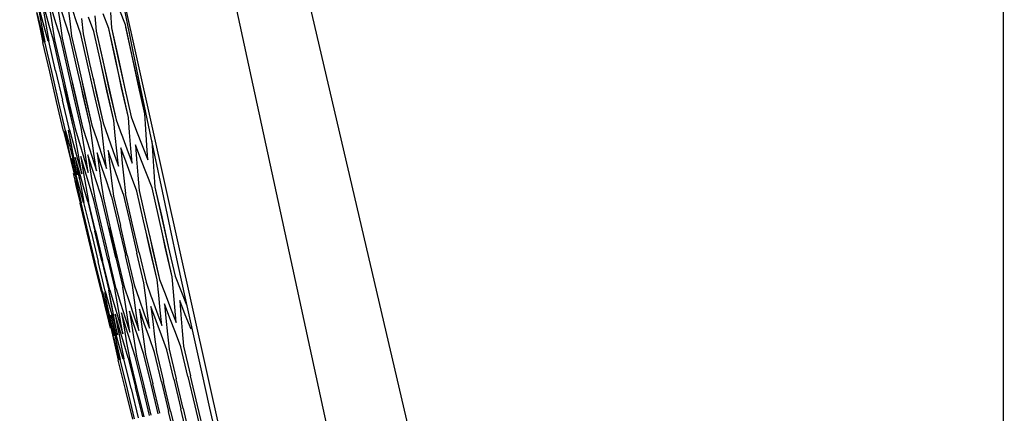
# Model space of a CAD drawing. Header units: inches. Extents: x 0 to 420, y 0 to 297.
# Tile 63 of 90: x 202.06 to 207.25, y 147.66 to 149.74. Entities that reach past the tile are written whole.
import ezdxf

# ---------------------------------------------------------------- set-up
doc = ezdxf.new("R2010")
doc.units = ezdxf.units.IN
doc.header["$LTSCALE"] = 23.1
doc.header["$MEASUREMENT"] = 0
doc.layers.get('0').update_dxf_attribs({"linetype": 'CONTINUOUS'})
doc.layers.add('AXES', color=7, linetype='CONTINUOUS')
doc.layers.add('DIM_PILOTEES', color=7, linetype='CONTINUOUS')
doc.styles.add('TEXTSTYLE_2', font='txt', dxfattribs={"width": 0.7})
doc.dimstyles.new('DIMSTYLE_2', dxfattribs={"dimtxt": 0.18, "dimasz": 3.5, "dimexe": 2, "dimexo": 0, "dimgap": 0.18, "dimtad": 1, "dimzin": 4, "dimdsep": 46, "dimtxsty": 'TEXTSTYLE_2', "dimblk": '_FILLED', "dimblk1": '_FILLED', "dimblk2": '_FILLED', "dimcen": 0.09, "dimazin": 1, "dimtp": 0.5, "dimtm": 0.5, "dimtfac": 1, "dimtdec": -1, "dimtofl": 0, "dimtmove": 0, "dimatfit": 3, "dimldrblk": '_FILLED', "dimfxl": 1, "dimtolj": 1, "dimtzin": 4, "dimarcsym": 0})

# ---------------------------------------------------------------- blocks, each defined once
blk = doc.blocks.new('*D9')
at = {"layer": 'DIM_PILOTEES', "color": 2, "linetype": 'Continuous'}
for p, q in [((186.323086, 149.4649), (168.332352, 133.825796)), ((250.946786, 149.464898), (268.937519, 133.825795))]:
    blk.add_line(p, q, dxfattribs=at)
for start, end in [(89.999999, 220.999994), (319.000004, 89.999999)]:
    blk.add_arc((218.634936, 177.553157), 64.651572, start, end, dxfattribs=at)
for points in [[(167.231803, 137.522881), (169.841771, 135.137914), (168.003992, 138.158273)], [(269.265879, 138.158272), (267.4281, 135.137913), (270.038068, 137.522879)]]:
    blk.add_solid(points, dxfattribs=at)
blk = doc.blocks.new('_FILLED')
at = {"color": 0, "linetype": 'ByBlock'}
blk.add_solid([(0, 0), (-1, 0.142857), (-1, -0.142857)], dxfattribs=at)

msp = doc.modelspace()

# ---------------------------------------------------------------- linework, layer by layer
at = {"color": 3, "linetype": 'Continuous'}
for p, q in [((204.414191, 146.276937), (203.087826, 151.96941)), ((204.020847, 146.026697), (202.791316, 151.695882)), ((203.470811, 145.975936), (202.569776, 150.028319))]:
    msp.add_line(p, q, dxfattribs=at)
at = {"color": 7, "linetype": 'Continuous'}
for p, q in [((202.185975, 149.781234), (202.199956, 149.70226)), ((202.216269, 149.705751), (202.194136, 149.782991)), ((202.219125, 149.788279), (202.23167, 149.708999)), ((202.253431, 149.713653), (202.230013, 149.790617)), ((202.262157, 149.797423), (202.273241, 149.717833)), ((202.300459, 149.723653), (202.275777, 149.800344)), ((202.315092, 149.808674), (202.32469, 149.728768)), ((202.357381, 149.735756), (202.331451, 149.812178)), ((202.617737, 149.708912), (202.587877, 149.784763)), ((202.149322, 149.773448), (202.165987, 149.695044)), ((202.171483, 149.696227), (202.151981, 149.774028)), ((202.157683, 149.734114), (202.166047, 149.695057)), ((202.162689, 149.776287), (202.178083, 149.697613)), ((202.188957, 149.699943), (202.168129, 149.777462)), ((202.32469, 149.728768), (202.334586, 149.648726)), ((202.383592, 149.659143), (202.357381, 149.735756)), ((202.386046, 149.741808), (202.394433, 149.661447)), ((202.451672, 149.673614), (202.424229, 149.749969)), ((202.457346, 149.756963), (202.464196, 149.676276)), ((202.529703, 149.6902), (202.501045, 149.766301)), ((202.538635, 149.774241), (202.543919, 149.693221)), ((202.165987, 149.695044), (202.183118, 149.616531)), ((202.166047, 149.695057), (202.183118, 149.616531)), ((202.19127, 149.618264), (202.171483, 149.696227)), ((202.178083, 149.697613), (202.193767, 149.618794)), ((202.210068, 149.622259), (202.188957, 149.699943)), ((202.199956, 149.70226), (202.214227, 149.623143)), ((202.238684, 149.628342), (202.216269, 149.705751)), ((202.23869, 149.628342), (202.21627, 149.705748)), ((202.23167, 149.708999), (202.244508, 149.62958)), ((202.23167, 149.708999), (202.244514, 149.62958)), ((202.277129, 149.636513), (202.253431, 149.713653)), ((202.277139, 149.636513), (202.253434, 149.713643)), ((202.273241, 149.717833), (202.284621, 149.638106)), ((202.325423, 149.646779), (202.300459, 149.723653)), ((202.464196, 149.676276), (202.499745, 149.519922)), ((202.464223, 149.676276), (202.498958, 149.519755)), ((202.564818, 149.533752), (202.529703, 149.6902)), ((202.564179, 149.533616), (202.529735, 149.6902)), ((202.543919, 149.693221), (202.578939, 149.536753)), ((202.543951, 149.693221), (202.578332, 149.536624)), ((202.652266, 149.552338), (202.617737, 149.708912)), ((202.651826, 149.552244), (202.620313, 149.697232)), ((202.250075, 149.466867), (202.214227, 149.623143)), ((202.274428, 149.472038), (202.23869, 149.628342)), ((202.244514, 149.62958), (202.280227, 149.47327)), ((202.312707, 149.480173), (202.277139, 149.636513)), ((202.284632, 149.638106), (202.320166, 149.481758)), ((202.360791, 149.490391), (202.325438, 149.646779)), ((202.334602, 149.648726), (202.369914, 149.49233)), ((202.418707, 149.502699), (202.383613, 149.659143)), ((202.394454, 149.661447), (202.4295, 149.504993)), ((202.487305, 149.517278), (202.451672, 149.673614)), ((202.486489, 149.517105), (202.451698, 149.673614)), ((202.219103, 149.460284), (202.183118, 149.616531)), ((202.229704, 149.462537), (202.193765, 149.618794)), ((202.498958, 149.519755), (202.533862, 149.363289)), ((202.499745, 149.519922), (202.533074, 149.363121)), ((202.598786, 149.377088), (202.564179, 149.533616)), ((202.598147, 149.376952), (202.564818, 149.533752)), ((202.578332, 149.536624), (202.612875, 149.380083)), ((202.578939, 149.536753), (202.612268, 149.379954)), ((202.686035, 149.395633), (202.651826, 149.552244)), ((202.685594, 149.39554), (202.652266, 149.552338)), ((202.310356, 149.315784), (202.274428, 149.472038)), ((202.280227, 149.47327), (202.316128, 149.317011)), ((202.348459, 149.323883), (202.312707, 149.480173)), ((202.320166, 149.481758), (202.355884, 149.325461)), ((202.396324, 149.334056), (202.360791, 149.490391)), ((202.369914, 149.49233), (202.405406, 149.335986)), ((202.453976, 149.346309), (202.418707, 149.502699)), ((202.4295, 149.504993), (202.46472, 149.348593)), ((202.521449, 149.36065), (202.486489, 149.517105)), ((202.520634, 149.360477), (202.487305, 149.517278)), ((202.255285, 149.304082), (202.219103, 149.460284)), ((202.265839, 149.306325), (202.229704, 149.462537)), ((202.250078, 149.466864), (202.286117, 149.310633)), ((202.453006, 149.346103), (202.436339, 149.424513)), ((202.447108, 149.426802), (202.463774, 149.348392)), ((202.309057, 149.315508), (202.292391, 149.393915)), ((202.298177, 149.395145), (202.314843, 149.316738)), ((202.347248, 149.323625), (202.330582, 149.402033)), ((202.338024, 149.403615), (202.35469, 149.325207)), ((202.395222, 149.333821), (202.378556, 149.41223)), ((202.387658, 149.414165), (202.404325, 149.335756)), ((202.533074, 149.363121), (202.569013, 149.206878)), ((202.533862, 149.363289), (202.568986, 149.206878)), ((202.63365, 149.220617), (202.598147, 149.376952)), ((202.633619, 149.220617), (202.598786, 149.377088)), ((202.612268, 149.379954), (202.647676, 149.223599)), ((202.612875, 149.380083), (202.647644, 149.223599)), ((202.720512, 149.23908), (202.685594, 149.39554)), ((202.717966, 149.250489), (202.686035, 149.395633)), ((202.346492, 149.15958), (202.309057, 149.315508)), ((202.346486, 149.15958), (202.310356, 149.315784)), ((202.314843, 149.316738), (202.352239, 149.160801)), ((202.316128, 149.317011), (202.352232, 149.160801)), ((202.384428, 149.167643), (202.347248, 149.323625)), ((202.384417, 149.167643), (202.348459, 149.323883)), ((202.35469, 149.325207), (202.39182, 149.169215)), ((202.355884, 149.325461), (202.391809, 149.169215)), ((202.432081, 149.177772), (202.395222, 149.333821)), ((202.432067, 149.177772), (202.396324, 149.334056)), ((202.404325, 149.335756), (202.441123, 149.179694)), ((202.405406, 149.335986), (202.441108, 149.179694)), ((202.489479, 149.189973), (202.453006, 149.346103)), ((202.489459, 149.189973), (202.453976, 149.346309)), ((202.463774, 149.348392), (202.500176, 149.192246)), ((202.46472, 149.348593), (202.500155, 149.192246)), ((202.556655, 149.204251), (202.520634, 149.360477)), ((202.55663, 149.204251), (202.521449, 149.36065)), ((202.291663, 149.147926), (202.255285, 149.304082)), ((202.30217, 149.150159), (202.265839, 149.306325)), ((202.322359, 149.15445), (202.286119, 149.310636)), ((202.639912, 149.1402), (202.63365, 149.220617)), ((202.647676, 149.223599), (202.676648, 149.148184)), ((202.725217, 149.158332), (202.720512, 149.23908)), ((202.360122, 149.080737), (202.346486, 149.15958)), ((202.360122, 149.080737), (202.346492, 149.15958)), ((202.352232, 149.160801), (202.375193, 149.083954)), ((202.352239, 149.160801), (202.375129, 149.084169)), ((202.396636, 149.088496), (202.384417, 149.167643)), ((202.396636, 149.088496), (202.384427, 149.167643)), ((202.391809, 149.169215), (202.416025, 149.092629)), ((202.39182, 149.169215), (202.415961, 149.092831)), ((202.442843, 149.098316), (202.432081, 149.177772)), ((202.441123, 149.179694), (202.466498, 149.103554)), ((202.498769, 149.110201), (202.489479, 149.189973)), ((202.500176, 149.192246), (202.526767, 149.116348)), ((202.564445, 149.12416), (202.556655, 149.204251)), ((202.569013, 149.206878), (202.596863, 149.131057)), ((202.730525, 149.072919), (202.725217, 149.158332)), ((202.291664, 149.147926), (202.310749, 149.070261)), ((202.31611, 149.071387), (202.299706, 149.149636)), ((202.31612, 149.071389), (202.299707, 149.149636)), ((202.30217, 149.150159), (202.322565, 149.072775)), ((202.333283, 149.075034), (202.318253, 149.153578)), ((202.332604, 149.07489), (202.318256, 149.153578)), ((202.322359, 149.15445), (202.344044, 149.077337)), ((202.508354, 149.030293), (202.498769, 149.110201)), ((202.526767, 149.116348), (202.553738, 149.039966)), ((202.572534, 149.043933), (202.564445, 149.12416)), ((202.596803, 149.131222), (202.624966, 149.055107)), ((202.646803, 149.055814), (202.639912, 149.1402)), ((202.676648, 149.148184), (202.705989, 149.07233)), ((202.310749, 149.070261), (202.330117, 148.992432)), ((202.330585, 149.00334), (202.31612, 149.071389)), ((202.322565, 149.072775), (202.34324, 148.995224)), ((202.340977, 149.035496), (202.332604, 149.07489)), ((202.346325, 149.008018), (202.333283, 149.075034)), ((202.343987, 149.077541), (202.366006, 149.000062)), ((202.372138, 149.012539), (202.360122, 149.080737)), ((202.375129, 149.084169), (202.39842, 149.006952)), ((202.407372, 149.020384), (202.396636, 149.088496)), ((202.415961, 149.092831), (202.440497, 149.015896)), ((202.452275, 149.030403), (202.442843, 149.098316)), ((202.466498, 149.103554), (202.49226, 149.026898)), ((202.593668, 149.05926), (202.601507, 148.979179)), ((202.621417, 148.983463), (202.593668, 149.05926)), ((202.624966, 149.055107), (202.653345, 148.978965)), ((202.653345, 148.978965), (202.646803, 149.055814)), ((202.670886, 149.075673), (202.676888, 148.999255)), ((202.69981, 149.000131), (202.670886, 149.075673)), ((202.705989, 149.07233), (202.735546, 148.996437)), ((202.735546, 148.996437), (202.730525, 149.072919)), ((202.757933, 149.094175), (202.762419, 149.01812)), ((202.354886, 148.926787), (202.334556, 149.004184)), ((202.334556, 149.004184), (202.351004, 148.925945)), ((202.364197, 148.917505), (202.346325, 149.008018)), ((202.375179, 148.931103), (202.353564, 149.008224)), ((202.353564, 149.008224), (202.368619, 148.929687)), ((202.353564, 149.008224), (202.367954, 148.929545)), ((202.366006, 149.000062), (202.388246, 148.922617)), ((202.388246, 148.922617), (202.372138, 149.012539)), ((202.405099, 148.937466), (202.38222, 149.014315)), ((202.38222, 149.014315), (202.395882, 148.935479)), ((202.39842, 149.006952), (202.421925, 148.929775)), ((202.421925, 148.929775), (202.407372, 149.020384)), ((202.444659, 148.945879), (202.420535, 149.022459)), ((202.420536, 149.022459), (202.43278, 148.94332)), ((202.440497, 149.015896), (202.465247, 148.938984)), ((202.465247, 148.938984), (202.452275, 149.030403)), ((202.49388, 148.956345), (202.46853, 149.032661)), ((202.46853, 149.032661), (202.479332, 148.953213)), ((202.49226, 149.026898), (202.518237, 148.950247)), ((202.518237, 148.950247), (202.508354, 149.030293)), ((202.552787, 148.96887), (202.526229, 149.044925)), ((202.52623, 149.044925), (202.535564, 148.965164)), ((202.553738, 149.039966), (202.580924, 148.963571)), ((202.580924, 148.963571), (202.572534, 149.043933)), ((202.729091, 148.924179), (202.69981, 149.000131)), ((202.699829, 149.00008), (202.69981, 149.000131)), ((202.762419, 149.01812), (202.767763, 148.93257)), ((202.330117, 148.992432), (202.349767, 148.914438)), ((202.34324, 148.995224), (202.364197, 148.917505)), ((202.479332, 148.953213), (202.490428, 148.873625)), ((202.519577, 148.879634), (202.49388, 148.956345)), ((202.535564, 148.965164), (202.545194, 148.885264)), ((202.579695, 148.892419), (202.552787, 148.96887)), ((202.601507, 148.979179), (202.609645, 148.898963)), ((202.649518, 148.907264), (202.621417, 148.983463)), ((202.621432, 148.98342), (202.621417, 148.983463)), ((202.676888, 148.999255), (202.683819, 148.914728)), ((202.342966, 148.92424), (202.361023, 148.846132)), ((202.363521, 148.846674), (202.347848, 148.909868)), ((202.351004, 148.925945), (202.36767, 148.847541)), ((202.375497, 148.849222), (202.354886, 148.926787)), ((202.367954, 148.929545), (202.37633, 148.890138)), ((202.368619, 148.929687), (202.38396, 148.851001)), ((202.397073, 148.853811), (202.375179, 148.931103)), ((202.395882, 148.935479), (202.409831, 148.856498)), ((202.428256, 148.860442), (202.405099, 148.937466)), ((202.43278, 148.94332), (202.445315, 148.864038)), ((202.46906, 148.869119), (202.444659, 148.945879)), ((202.609645, 148.898963), (202.618083, 148.818611)), ((202.677741, 148.831291), (202.649518, 148.907264)), ((202.683819, 148.914728), (202.69074, 148.834055)), ((202.758484, 148.848454), (202.729091, 148.924179)), ((202.767763, 148.93257), (202.773138, 148.851569)), ((202.352041, 148.884986), (202.360331, 148.845985)), ((202.360331, 148.845985), (202.379362, 148.767869)), ((202.361023, 148.846132), (202.379361, 148.767872)), ((202.36767, 148.847541), (202.384686, 148.769001)), ((202.396388, 148.771488), (202.375497, 148.849222)), ((202.38396, 148.851001), (202.39959, 148.772168)), ((202.419246, 148.776347), (202.397073, 148.853811)), ((202.409831, 148.856498), (202.42407, 148.777372)), ((202.451691, 148.783243), (202.428256, 148.860442)), ((202.445315, 148.864038), (202.458141, 148.784614)), ((202.493737, 148.79218), (202.46906, 148.869119)), ((202.490428, 148.873625), (202.501817, 148.793898)), ((202.545407, 148.803163), (202.519577, 148.879634)), ((202.545194, 148.885264), (202.555121, 148.805228)), ((202.60673, 148.816198), (202.579695, 148.892419)), ((202.793855, 148.692056), (202.758516, 148.848454)), ((202.773138, 148.851569), (202.809495, 148.695381)), ((202.77317, 148.851569), (202.808442, 148.695157)), ((202.501829, 148.793898), (202.538337, 148.637753)), ((202.545407, 148.803163), (202.58172, 148.646985)), ((202.555138, 148.805228), (202.591403, 148.64903)), ((202.60673, 148.816198), (202.642764, 148.659961)), ((202.654066, 148.662363), (202.618083, 148.818611)), ((202.713474, 148.674973), (202.677767, 148.831291)), ((202.690767, 148.834054), (202.726415, 148.677723)), ((202.416427, 148.611847), (202.379362, 148.767869)), ((202.421726, 148.612976), (202.384686, 148.769001)), ((202.436561, 148.61613), (202.399588, 148.772168)), ((202.419246, 148.776347), (202.45613, 148.620289)), ((202.460932, 148.62131), (202.42407, 148.777372)), ((202.488434, 148.627149), (202.451698, 148.783243)), ((202.458149, 148.784614), (202.494855, 148.628513)), ((202.530293, 148.636044), (202.493749, 148.79218)), ((202.829356, 148.535719), (202.793855, 148.692056)), ((202.808442, 148.695157), (202.843876, 148.538805)), ((202.809495, 148.695381), (202.842823, 148.538581)), ((202.575033, 148.481671), (202.538327, 148.637761)), ((202.538337, 148.637753), (202.575027, 148.481663)), ((202.58172, 148.646985), (202.618229, 148.490853)), ((202.627854, 148.492899), (202.591389, 148.64904)), ((202.642764, 148.659961), (202.678996, 148.50377)), ((202.690246, 148.506161), (202.654066, 148.662363)), ((202.749349, 148.518713), (202.713474, 148.674973)), ((202.726415, 148.677723), (202.762229, 148.521451)), ((202.453687, 148.455877), (202.416427, 148.611847)), ((202.458963, 148.456999), (202.421726, 148.612976)), ((202.436563, 148.616126), (202.473729, 148.460134)), ((202.493208, 148.464274), (202.456133, 148.620285)), ((202.460936, 148.621305), (202.497988, 148.46529)), ((202.525357, 148.471106), (202.488434, 148.627149)), ((202.494855, 148.628513), (202.531748, 148.472465)), ((202.530284, 148.636052), (202.567026, 148.479969)), ((202.567021, 148.479961), (202.530293, 148.636044)), ((202.748076, 148.518443), (202.731409, 148.596855)), ((202.744319, 148.599599), (202.760986, 148.521187)), ((202.82827, 148.535488), (202.811603, 148.6139)), ((202.865113, 148.379442), (202.82827, 148.535488)), ((202.865083, 148.379442), (202.829356, 148.535719)), ((202.842823, 148.538581), (202.879567, 148.382514)), ((202.843876, 148.538805), (202.879536, 148.382514)), ((202.575027, 148.481663), (202.611923, 148.325627)), ((202.654918, 148.334767), (202.61822, 148.490843)), ((202.627845, 148.492889), (202.664499, 148.336803)), ((202.715403, 148.347624), (202.678984, 148.503758)), ((202.690234, 148.506149), (202.7266, 148.350004)), ((202.785469, 148.362513), (202.748076, 148.518443)), ((202.785443, 148.362513), (202.749349, 148.518713)), ((202.760986, 148.521187), (202.798291, 148.365238)), ((202.762229, 148.521451), (202.798265, 148.365238)), ((202.491144, 148.299952), (202.453687, 148.455877)), ((202.496395, 148.301068), (202.458963, 148.456999)), ((202.511094, 148.304193), (202.473729, 148.460138)), ((202.493209, 148.464278), (202.530485, 148.308314)), ((202.535244, 148.309326), (202.49799, 148.465294)), ((202.52536, 148.471112), (202.56249, 148.315117)), ((202.568852, 148.316469), (202.531752, 148.472471)), ((202.567026, 148.479969), (202.603965, 148.323933)), ((202.87147, 148.299046), (202.865113, 148.379442)), ((202.879567, 148.382514), (202.909311, 148.307299)), ((202.611923, 148.325627), (202.637091, 148.24924)), ((202.611935, 148.325627), (202.637, 148.249517)), ((202.665729, 148.255319), (202.654934, 148.334767)), ((202.664515, 148.336803), (202.690778, 148.260909)), ((202.724767, 148.267866), (202.715423, 148.347624)), ((202.726622, 148.350004), (202.754143, 148.274112)), ((202.793333, 148.282439), (202.785469, 148.362513)), ((202.798291, 148.365238), (202.826892, 148.289794)), ((202.491143, 148.299955), (202.507868, 148.231244)), ((202.496395, 148.301068), (202.516432, 148.224278)), ((202.524272, 148.225261), (202.509352, 148.296747)), ((202.511094, 148.304193), (202.532565, 148.227033)), ((202.545483, 148.229767), (202.530481, 148.308314)), ((202.544788, 148.229619), (202.530485, 148.308314)), ((202.535239, 148.309326), (202.557963, 148.232428)), ((202.535244, 148.309326), (202.557843, 148.232831)), ((202.576111, 148.236274), (202.562482, 148.315117)), ((202.568844, 148.316469), (202.592799, 148.239829)), ((202.616186, 148.24479), (202.603965, 148.323933)), ((202.754063, 148.274334), (202.781905, 148.198117)), ((202.801496, 148.202228), (202.793333, 148.282439)), ((202.826892, 148.289794), (202.855882, 148.213847)), ((202.878129, 148.218515), (202.87147, 148.299046)), ((202.909311, 148.307299), (202.939459, 148.231549)), ((202.507868, 148.231244), (202.529251, 148.144387)), ((202.524104, 148.172383), (202.512521, 148.222767)), ((202.516432, 148.224278), (202.537077, 148.146054)), ((202.540938, 148.146857), (202.524272, 148.225261)), ((202.532419, 148.227557), (202.554308, 148.149719)), ((202.553162, 148.190222), (202.544788, 148.229619)), ((202.560765, 148.151069), (202.545483, 148.229767)), ((202.557843, 148.232831), (202.580948, 148.155385)), ((202.590019, 148.157284), (202.576111, 148.236274)), ((202.592697, 148.240156), (202.617007, 148.163053)), ((202.628697, 148.165503), (202.616186, 148.24479)), ((202.637, 148.249517), (202.662502, 148.172728)), ((202.676817, 148.175729), (202.665729, 148.255319)), ((202.690778, 148.260909), (202.717457, 148.184413)), ((202.734406, 148.187969), (202.724767, 148.267866)), ((202.780154, 148.146357), (202.752661, 148.222229)), ((202.752661, 148.222229), (202.761951, 148.14246)), ((202.823531, 148.237293), (202.830968, 148.161064)), ((202.852176, 148.161666), (202.823531, 148.237293)), ((202.933749, 148.179007), (202.903968, 148.254391)), ((202.903969, 148.254391), (202.909919, 148.178533)), ((202.519706, 148.183105), (202.527993, 148.14412)), ((202.52645, 148.174147), (202.544065, 148.096162)), ((202.56204, 148.099994), (202.54057, 148.177148)), ((202.54057, 148.177148), (202.556857, 148.098878)), ((202.54057, 148.177148), (202.556809, 148.098868)), ((202.586818, 148.105261), (202.564105, 148.182151)), ((202.564105, 148.182151), (202.579041, 148.10359)), ((202.564105, 148.182151), (202.578316, 148.103436)), ((202.620999, 148.112526), (202.597063, 148.189156)), ((202.597063, 148.189156), (202.610625, 148.110301)), ((202.664599, 148.121794), (202.639459, 148.198168)), ((202.639459, 148.198168), (202.651623, 148.119013)), ((202.662502, 148.172728), (202.688198, 148.095998)), ((202.688198, 148.095998), (202.676817, 148.175729)), ((202.717641, 148.133068), (202.691315, 148.20919)), ((202.691316, 148.20919), (202.702056, 148.129731)), ((202.717457, 148.184413), (202.744341, 148.107932)), ((202.74434, 148.107932), (202.734406, 148.187969)), ((202.781905, 148.198117), (202.809958, 148.12188)), ((202.809958, 148.121879), (202.801496, 148.202228)), ((202.855882, 148.213847), (202.88509, 148.137849)), ((202.88509, 148.137849), (202.878129, 148.218515)), ((202.909919, 148.178533), (202.916885, 148.093444)), ((202.96378, 148.103478), (202.933749, 148.179007)), ((202.527993, 148.14412), (202.537431, 148.108721)), ((202.537077, 148.146054), (202.557838, 148.06829)), ((202.557838, 148.06829), (202.540938, 148.146857)), ((202.554308, 148.149719), (202.576333, 148.072221)), ((202.576333, 148.072221), (202.560765, 148.151069)), ((202.580948, 148.155385), (202.604216, 148.078148)), ((202.604215, 148.078147), (202.590019, 148.157284)), ((202.617007, 148.163053), (202.641498, 148.086072)), ((202.641498, 148.086072), (202.628697, 148.165503)), ((202.651623, 148.119013), (202.664077, 148.039714)), ((202.690002, 148.045264), (202.664599, 148.121794)), ((202.702056, 148.129731), (202.713089, 148.05013)), ((202.744226, 148.056794), (202.717641, 148.133068)), ((202.761951, 148.14246), (202.771537, 148.062552)), ((202.807904, 148.070335), (202.780154, 148.146357)), ((202.830968, 148.161064), (202.839456, 148.076987)), ((202.881074, 148.085893), (202.852176, 148.161666)), ((202.544065, 148.096162), (202.561961, 148.01802)), ((202.550947, 148.066825), (202.561349, 148.01789)), ((202.556809, 148.098868), (202.573474, 148.020464)), ((202.556857, 148.098878), (202.573427, 148.020454)), ((202.583784, 148.022675), (202.56204, 148.099994)), ((202.578316, 148.103436), (202.586692, 148.064028)), ((202.579041, 148.10359), (202.594262, 148.024879)), ((202.609801, 148.028209), (202.586818, 148.105261)), ((202.610625, 148.110301), (202.624475, 148.031299)), ((202.645202, 148.035737), (202.620999, 148.112526)), ((202.807922, 148.070287), (202.807904, 148.070335)), ((202.835938, 147.994092), (202.807904, 148.070335)), ((202.839456, 148.076987), (202.847867, 147.996627)), ((202.910258, 148.009889), (202.881074, 148.085893)), ((202.881095, 148.085837), (202.881074, 148.085893)), ((202.916885, 148.093444), (202.923797, 148.012767)), ((202.963805, 148.103414), (202.96378, 148.103478)), ((202.567139, 148.019134), (202.556894, 148.057943)), ((202.561349, 148.01789), (202.580139, 147.93972)), ((202.561961, 148.01802), (202.580139, 147.93972)), ((202.587903, 147.941371), (202.567139, 148.019134)), ((202.573427, 148.020454), (202.590281, 147.941876)), ((202.573474, 148.020464), (202.59028, 147.941876)), ((202.605808, 147.945176), (202.583784, 148.022675)), ((202.594262, 148.024879), (202.609772, 147.946018)), ((202.633064, 147.95097), (202.609801, 148.028209)), ((202.63307, 147.95097), (202.609806, 148.028191)), ((202.624475, 148.031299), (202.638612, 147.952149)), ((202.669685, 147.958754), (202.645202, 148.035737)), ((202.664077, 148.039714), (202.676821, 147.960271)), ((202.715686, 147.968532), (202.690002, 148.045264)), ((202.713089, 148.05013), (202.724415, 147.970387)), ((202.771093, 147.980309), (202.744226, 148.056794)), ((202.771537, 148.062552), (202.781419, 147.982504)), ((202.753174, 147.812589), (202.715698, 147.968532)), ((202.724427, 147.970387), (202.761862, 147.814436)), ((202.808327, 147.82431), (202.77111, 147.980309)), ((202.781436, 147.982504), (202.818605, 147.826495)), ((202.872874, 147.838028), (202.835959, 147.994092)), ((202.847889, 147.996627), (202.884748, 147.840551)), ((202.946852, 147.85375), (202.910284, 148.009889)), ((202.923823, 148.012767), (202.960329, 147.856614)), ((202.618244, 147.783921), (202.580139, 147.93972)), ((202.628338, 147.786067), (202.59028, 147.941876)), ((202.647737, 147.79019), (202.609769, 147.946018)), ((202.633064, 147.95097), (202.670924, 147.795119)), ((202.638617, 147.952149), (202.676451, 147.796286)), ((202.707382, 147.802859), (202.669693, 147.958754)), ((202.67683, 147.960271), (202.714486, 147.804368)), ((202.790831, 147.656705), (202.753174, 147.812589)), ((202.799484, 147.658553), (202.761851, 147.814446)), ((202.808313, 147.824322), (202.84573, 147.668383)), ((202.855959, 147.670558), (202.818591, 147.826507)), ((202.872857, 147.838042), (202.909973, 147.682039)), ((202.92179, 147.684551), (202.88473, 147.840566)), ((202.946832, 147.853766), (202.983602, 147.69769)), ((202.997015, 147.700541), (202.960308, 147.856631)), ((202.656546, 147.62817), (202.618244, 147.783921)), ((202.666593, 147.630305), (202.628338, 147.786067)), ((202.64774, 147.790185), (202.6859, 147.634405)), ((202.708979, 147.639309), (202.670929, 147.795112)), ((202.676451, 147.796286), (202.714474, 147.640477)), ((202.745258, 147.647019), (202.707382, 147.802859)), ((202.714486, 147.804368), (202.752327, 147.648522)), ((202.883326, 147.512491), (202.845722, 147.668371)), ((202.855951, 147.670545), (202.893507, 147.514655)), ((202.947264, 147.526082), (202.909962, 147.682024)), ((202.921779, 147.684536), (202.959025, 147.528582)), ((202.983602, 147.69769), (203.020569, 147.541659)), ((202.997001, 147.700524), (203.033893, 147.544497))]:
    msp.add_line(p, q, dxfattribs=at)
at = {"color": 3, "linetype": 'Continuous'}
msp.add_arc((298.271254, 169.153592), 97.599582, 186.402028, 193.737985, dxfattribs=at)
at = {"layer": 'AXES', "color": 7, "linetype": 'Continuous'}
msp.add_line((207.244936, 179.24936), (207.244936, 136.838344), dxfattribs=at)

# ---------------------------------------------------------------- dimensions: what is measured, and where the dimension line sits
at = {"layer": 'DIM_PILOTEES', "color": 2, "linetype": 'Continuous'}
dim = msp.add_angular_dim_3p(base=(218.634937, 242.204729), center=(218.634936, 177.553157), p1=(250.946786, 149.464898), p2=(186.323086, 149.4649), text=' ', dimstyle='DIMSTYLE_2', dxfattribs=at)
dim.commit()
dim.dimension.update_dxf_attribs({"geometry": '*D9', "text_midpoint": (215.229099, 242.114957), "dimtype": 165})

doc.saveas('drawing.dxf')
